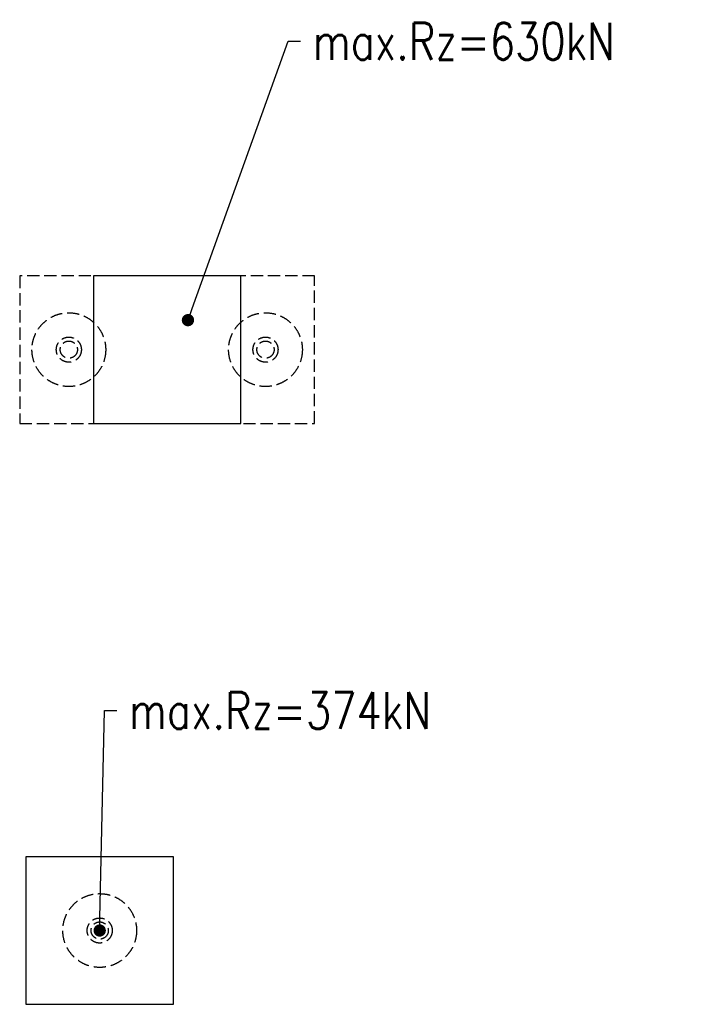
# Model space of a CAD drawing. Header units: millimetres. Extents: x 2241524 to 2686701, y -1965833 to -1461615.
# Tile 2 of 143: x 2290614 to 2293387, y -1879975 to -1875971. Entities that reach past the tile are written whole.
import ezdxf
from ezdxf import colors
from ezdxf.entities.mleader import LeaderData, LeaderLine
from ezdxf.math import Vec2, Vec3

# ---------------------------------------------------------------- set-up
doc = ezdxf.new("R2010")
doc.units = ezdxf.units.MM
doc.header["$LTSCALE"] = 100
doc.linetypes.add('A_CARA_07', pattern=[7, 5, -2])
for name, color, linetype, lineweight in [('CA_NOVÉ K-CE', 12, 'Continuous', 25), ('CA_NOVÉ K-CE NEVHRA', 12, 'A_CARA_07', 25), ('CA_PODLAHA ZÁKLADY', 12, 'Continuous', 25), ('CA_TEXT25', 7, 'Continuous', 25)]:
    doc.layers.add(name, color=color, linetype=linetype, lineweight=lineweight)
doc.styles.add('ROMANS', font='romans.shx', dxfattribs={"width": 0.8})

# ---------------------------------------------------------------- blocks, each defined once
blk = doc.blocks.new('_Dot')
at = {"color": 0, "linetype": 'ByBlock', "lineweight": -2}
blk.add_line((-0.5, 0), (-1, 0), dxfattribs=at)
at = {"color": 0, "linetype": 'ByBlock', "const_width": 0.5}
blk.add_lwpolyline([(-0.25, 0, 1), (0.25, 0, 1)], format="xyb", close=True, dxfattribs=at)
blk = doc.blocks.new('A$C5eb6fe63')
at = {"layer": 'CA_NOVÉ K-CE'}
blk.add_lwpolyline([(-300, -300), (300, -300), (300, 300), (-300, 300)], close=True, dxfattribs=at)
at = {"layer": 'CA_NOVÉ K-CE NEVHRA', "ltscale": 0.1}
blk.add_lwpolyline([(-600, -300), (600, -300), (600, 300), (-600, 300)], close=True, dxfattribs=at)
for centre, radius in [((-400, 0), 150), ((400, 0), 150), ((-400, 0), 51), ((400, 0), 51), ((-400, 0), 35), ((400, 0), 35)]:
    blk.add_circle(centre, radius, dxfattribs=at)
blk = doc.blocks.new('A$Cb83b9660')
at = {"layer": 'CA_NOVÉ K-CE'}
blk.add_lwpolyline([(-300, -300), (300, -300), (300, 300), (-300, 300)], close=True, dxfattribs=at)
at = {"layer": 'CA_NOVÉ K-CE NEVHRA', "ltscale": 0.1}
for radius in [150, 51, 35]:
    blk.add_circle((0, 0), radius, dxfattribs=at)

msp = doc.modelspace()

# ---------------------------------------------------------------- leaders
at = {"layer": 'CA_TEXT25'}
ml = msp.add_multileader_mtext('Standard', dxfattribs=at)
ml.set_content('\\A1;max.Rz=630kN', color=256, style='ROMANS')
ml.set_leader_properties()
ml.set_arrow_properties(name='DOT')
ml.build(insert=Vec2(0, 0))
ml.multileader.update_dxf_attribs({"dogleg_length": 50, "arrow_head_size": 50})
ctx = ml.context
ctx.base_point, ctx.char_height, ctx.arrow_head_size, ctx.landing_gap_size, ctx.plane_origin = Vec3(2291756.35568, -1876059.25429), 150, 50, 50, Vec3(2327761.75282, -1848507.64281)
notes = []
notes.append((ctx, [(1, (1, 1, 0), (2291706.35568, -1876059.25429), (1, 0), 50, [(1, [(2291298.43194, -1877193.07899)], 0, [])])]))
ctx.mtext.insert, ctx.mtext.width, ctx.mtext.defined_height, ctx.mtext.line_spacing_factor, ctx.mtext.line_spacing_style, ctx.mtext.flow_direction = Vec3(2291806.35568, -1875984.25429), 1580.6131398, 2613.62551, 0.9, 2, 5
ctx.mtext.has_bg_fill, ctx.mtext.bg_color, ctx.mtext.bg_scale_factor, ctx.mtext.bg_transparency, ctx.mtext.use_window_bg_color = 1, -1073741824, 1, 0, 1
ml = msp.add_multileader_mtext('Standard', dxfattribs=at)
ml.set_content('\\A1;max.Rz=374kN', color=256, style='ROMANS')
ml.set_leader_properties()
ml.set_arrow_properties(name='DOT')
ml.build(insert=Vec2(0, 0))
ml.multileader.update_dxf_attribs({"dogleg_length": 50, "arrow_head_size": 50})
ctx = ml.context
ctx.base_point, ctx.char_height, ctx.arrow_head_size, ctx.landing_gap_size, ctx.plane_origin = Vec3(2291008.58755, -1878780.34184), 150, 50, 50, Vec3(2324264.87274, -1849510.39392)
notes.append((ctx, [(1, (1, 1, 0), (2290958.58755, -1878780.34184), (1, 0), 50, [(1, [(2290939.37551, -1879675.14161)], 0, [])])]))
ctx.mtext.insert, ctx.mtext.width, ctx.mtext.defined_height, ctx.mtext.line_spacing_factor, ctx.mtext.line_spacing_style, ctx.mtext.flow_direction = Vec3(2291058.58755, -1878705.34184), 1420, 2613.62551, 0.9, 2, 5
ctx.mtext.has_bg_fill, ctx.mtext.bg_color, ctx.mtext.bg_scale_factor, ctx.mtext.bg_transparency, ctx.mtext.use_window_bg_color = 1, -1073741824, 1, 0, 1
for ctx, leaders in notes:
    for number, flags, end, landing, length, lines in leaders:
        leader = LeaderData()
        leader.index, (leader.has_last_leader_line, leader.has_dogleg_vector, leader.attachment_direction) = number, flags
        leader.last_leader_point, leader.dogleg_vector, leader.dogleg_length = Vec3(end), Vec3(landing), length
        for number, points, colour, breaks in lines:
            line = LeaderLine()
            line.index, line.vertices, line.color, line.breaks = number, Vec3.list(points), colors.encode_raw_color(colour), breaks
            leader.lines.append(line)
        ctx.leaders.append(leader)

# ---------------------------------------------------------------- next in the draw order: block references
at = {"layer": 'CA_PODLAHA ZÁKLADY'}
for name, p in [('A$C5eb6fe63', (2291213.81283, -1877313.07899)), ('A$Cb83b9660', (2290939.37551, -1879675.14161))]:
    msp.add_blockref(name, p, dxfattribs=at)

doc.saveas('drawing.dxf')
